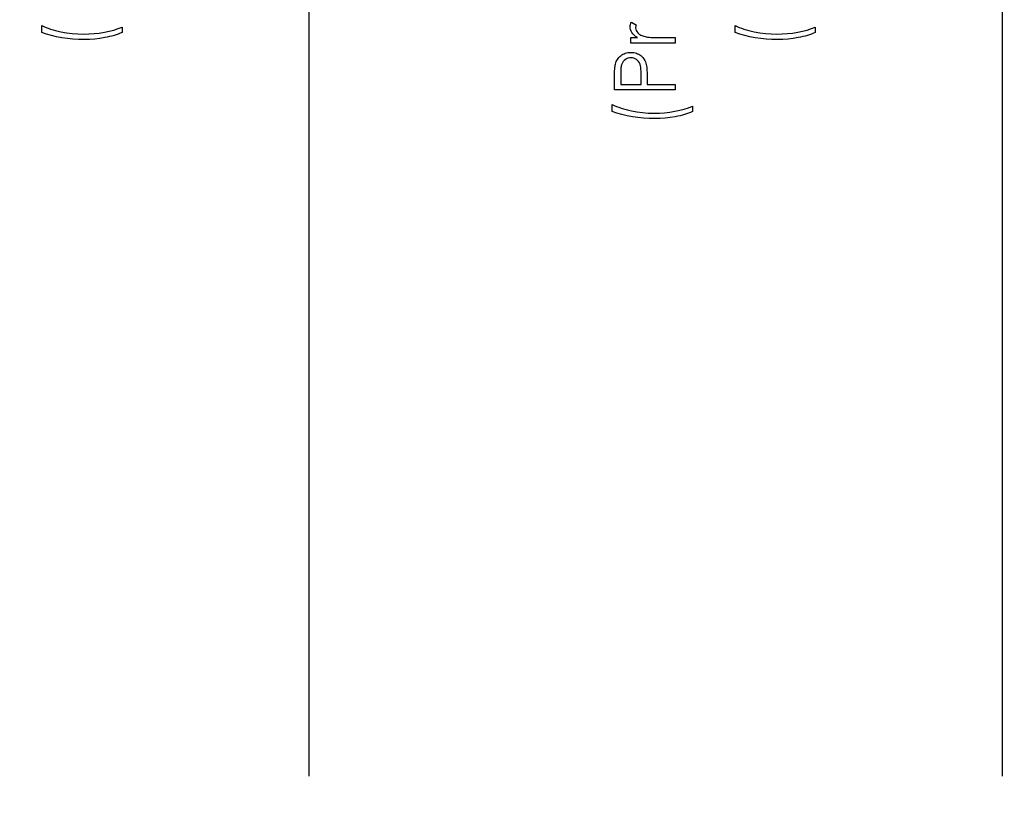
# Model space of a CAD drawing. Header units: inches. Extents: x 0.1 to 87.3, y 0.1 to 33.9.
# Tile 87 of 174: x 40.7 to 42.7, y 16.3 to 17.9. Entities that reach past the tile are written whole.
import ezdxf

# ---------------------------------------------------------------- set-up
doc = ezdxf.new("R2010")
doc.units = ezdxf.units.IN
doc.header["$MEASUREMENT"] = 0
doc.linetypes.add('CENTERX2', pattern=[0.8, 0.5, -0.1, 0.1, -0.1])
doc.layers.add('DIMENSIONS', color=171, linetype='Continuous')
doc.styles.add('SLDTEXTSTYLE0', font='TXT', dxfattribs={"width": 0.75})
doc.dimstyles.new('SLDDIMSTYLE7', dxfattribs={"dimtxt": 0.125, "dimasz": 0.13, "dimexe": 0, "dimexo": 0.0625, "dimgap": 0.03125, "dimtad": 0, "dimtih": 1, "dimtoh": 1, "dimdec": 1, "dimrnd": 1e-09, "dimzin": 12, "dimdsep": 46, "dimtxsty": 'SLDTEXTSTYLE0', "dimsah": 1, "dimcen": 0.09, "dimadec": 0, "dimazin": 3, "dimtfac": 1, "dimtdec": 1, "dimtofl": 0, "dimtmove": 0, "dimatfit": 3, "dimfxl": 1, "dimfrac": 2, "dimtolj": 1, "dimtzin": 12, "dimarcsym": 0})

# ---------------------------------------------------------------- blocks, each defined once
blk = doc.blocks.new('_D_10')
at = {"layer": 'DIMENSIONS'}
for p, q in [((2.8197, 20.8042), (2.8197, 14.5427)), ((48.3846, 20.3884), (48.3846, 14.5427)), ((2.8197, 14.6677), (27.4208, 14.6677)), ((48.3846, 14.6677), (27.7909, 14.6677))]:
    blk.add_line(p, q, dxfattribs=at)
for centre, start, end in [((27.6426, 14.655), 153.4349, 206.5651), ((27.569, 14.655), 333.4349, 26.5651)]:
    blk.add_arc(centre, 0.2219, start, end, dxfattribs=at)
for points in [[(2.8197, 14.6677), (2.9497, 14.6477), (2.9497, 14.6877)], [(48.3846, 14.6677), (48.2546, 14.6877), (48.2546, 14.6477)]]:
    blk.add_solid(points, dxfattribs=at)
at = {"layer": 'DIMENSIONS', "insert": (27.4442, 14.7169), "char_height": 0.125, "attachment_point": 1, "style": 'SLDTEXTSTYLE0'}
blk.add_mtext('45.6', dxfattribs=at)

msp = doc.modelspace()

# ---------------------------------------------------------------- linework, layer by layer
at = {"color": 7, "linetype": 'CENTERX2'}
msp.add_line((41.25957, 17.28335), (41.25957, 23.59335), dxfattribs=at)
at = {"color": 7, "linetype": 'Continuous'}
for p, q in [((41.25957, 16.36386), (41.25957, 20.59835)), ((42.68457, 16.36386), (42.68457, 20.59835))]:
    msp.add_line(p, q, dxfattribs=at)
at = {"color": 7, "linetype": 'Continuous', "flags": 128}
for points in [[(41.92096, 17.87133), (41.92095, 17.88255), (41.92095, 17.88255), (41.9344, 17.88255), (41.9344, 17.88255), (41.93069, 17.8851), (41.92754, 17.88773), (41.92493, 17.89041), (41.92288, 17.89316), (41.92133, 17.89599), (41.92023, 17.8989), (41.91958, 17.90183), (41.91935, 17.90483), (41.91935, 17.90483), (41.91955, 17.90716), (41.92013, 17.90956), (41.9211, 17.91204), (41.92248, 17.9146), (41.92248, 17.9146), (41.9322, 17.90844), (41.9322, 17.90844), (41.9315, 17.90681), (41.93097, 17.90531), (41.93067, 17.90393), (41.93057, 17.9027), (41.93057, 17.9027), (41.93087, 17.90002), (41.93177, 17.89737), (41.93325, 17.89479), (41.93535, 17.89224), (41.93663, 17.89101), (41.93808, 17.88986), (41.93971, 17.88881), (41.94149, 17.8878), (41.94341, 17.88688), (41.94554, 17.88603), (41.94782, 17.88525), (41.95025, 17.88455), (41.95025, 17.88455), (41.95243, 17.88407), (41.95513, 17.88367), (41.95829, 17.88332), (41.96197, 17.88305), (41.96613, 17.88282), (41.97081, 17.88267), (41.97594, 17.88257), (41.9816, 17.88255), (41.9816, 17.88255), (42.0123, 17.88255), (42.0123, 17.88255), (42.0123, 17.87133), (42.0123, 17.87133), (41.92095, 17.87133)], [(40.71001, 17.89296), (40.71, 17.90739), (40.71, 17.90739), (40.71431, 17.90543), (40.71882, 17.90358), (40.72347, 17.90183), (40.72831, 17.9002), (40.73334, 17.89862), (40.73852, 17.89717), (40.74391, 17.89582), (40.74944, 17.89457), (40.76081, 17.89246), (40.77235, 17.89096), (40.7841, 17.89006), (40.79599, 17.88976), (40.79599, 17.88976), (40.80701, 17.89001), (40.8178, 17.89071), (40.82842, 17.89191), (40.83881, 17.89359), (40.8488, 17.89569), (40.85819, 17.89817), (40.86693, 17.901), (40.87507, 17.90418), (40.87507, 17.90418), (40.87507, 17.89296), (40.87507, 17.89296), (40.87124, 17.89136), (40.86725, 17.88983), (40.8631, 17.88841), (40.85877, 17.88705), (40.85428, 17.88578), (40.84963, 17.88457), (40.84479, 17.88347), (40.83981, 17.88245), (40.82957, 17.88074), (40.81913, 17.87952), (40.80846, 17.87879), (40.79759, 17.87854), (40.79759, 17.87854), (40.78585, 17.87877), (40.77426, 17.87947), (40.76281, 17.88062), (40.75152, 17.88222), (40.74053, 17.88427), (40.72993, 17.88675), (40.71977, 17.88966), (40.71, 17.89296)], [(42.135, 17.89296), (42.135, 17.90739), (42.135, 17.90739), (42.13931, 17.90543), (42.14382, 17.90358), (42.14847, 17.90183), (42.15331, 17.9002), (42.15834, 17.89862), (42.16352, 17.89717), (42.16891, 17.89582), (42.17444, 17.89457), (42.18581, 17.89246), (42.19735, 17.89096), (42.2091, 17.89006), (42.22099, 17.88976), (42.22099, 17.88976), (42.23201, 17.89001), (42.2428, 17.89071), (42.25342, 17.89191), (42.26381, 17.89359), (42.2738, 17.89569), (42.28319, 17.89817), (42.29193, 17.901), (42.30007, 17.90418), (42.30007, 17.90418), (42.30007, 17.89296), (42.30007, 17.89296), (42.29624, 17.89136), (42.29225, 17.88983), (42.2881, 17.88841), (42.28377, 17.88705), (42.27928, 17.88578), (42.27463, 17.88457), (42.26979, 17.88347), (42.26481, 17.88245), (42.25457, 17.88074), (42.24413, 17.87952), (42.23346, 17.87879), (42.22259, 17.87854), (42.22259, 17.87854), (42.21085, 17.87877), (42.19926, 17.87947), (42.18781, 17.88062), (42.17652, 17.88222), (42.16553, 17.88427), (42.15493, 17.88675), (42.14477, 17.88966), (42.135, 17.89296)], [(41.8873, 17.77517), (41.8873, 17.79969), (41.8873, 17.79969), (41.88732, 17.80475), (41.88742, 17.80938), (41.88757, 17.81359), (41.88778, 17.81737), (41.88803, 17.8207), (41.88835, 17.82363), (41.88873, 17.82611), (41.88918, 17.82816), (41.88918, 17.82816), (41.88993, 17.83074), (41.89086, 17.83319), (41.89196, 17.83552), (41.89323, 17.83775), (41.89469, 17.83983), (41.89629, 17.84181), (41.89809, 17.84366), (41.90007, 17.84539), (41.9022, 17.84696), (41.90448, 17.84832), (41.90686, 17.84947), (41.90938, 17.85042), (41.91206, 17.85115), (41.91484, 17.85167), (41.91777, 17.852), (41.92083, 17.8521), (41.92083, 17.8521), (41.92391, 17.852), (41.92684, 17.85167), (41.92964, 17.85117), (41.9323, 17.85045), (41.93483, 17.84949), (41.9372, 17.84837), (41.93946, 17.84701), (41.94156, 17.84546), (41.94351, 17.84373), (41.94532, 17.84183), (41.94694, 17.83978), (41.9484, 17.83757), (41.94967, 17.8352), (41.9508, 17.83267), (41.95175, 17.82999), (41.95255, 17.82716), (41.95255, 17.82716), (41.95303, 17.8248), (41.95346, 17.82197), (41.95381, 17.81869), (41.95411, 17.81494), (41.95431, 17.81073), (41.95448, 17.80607), (41.95458, 17.80094), (41.95461, 17.79533), (41.95461, 17.79533), (41.95461, 17.78639), (41.95461, 17.78639), (42.0123, 17.78639), (42.0123, 17.78639), (42.0123, 17.77517), (42.0123, 17.77517), (41.8873, 17.77517)], [(41.90012, 17.78639), (41.94179, 17.78639), (41.94179, 17.78639), (41.94206, 17.80828), (41.94206, 17.80828), (41.94204, 17.81148), (41.94191, 17.81446), (41.94174, 17.81722), (41.94149, 17.81977), (41.94116, 17.82207), (41.94076, 17.82418), (41.94031, 17.82603), (41.93976, 17.82768), (41.93843, 17.83059), (41.93678, 17.83319), (41.93473, 17.83542), (41.93235, 17.83735), (41.92972, 17.8389), (41.92691, 17.84), (41.92398, 17.84065), (41.92088, 17.84088), (41.92088, 17.84088), (41.91787, 17.84065), (41.91497, 17.84), (41.91221, 17.8389), (41.90959, 17.83735), (41.90721, 17.83545), (41.9052, 17.83329), (41.90355, 17.83081), (41.90227, 17.82808), (41.90177, 17.82653), (41.90132, 17.82475), (41.90097, 17.82273), (41.90067, 17.8205), (41.90042, 17.81802), (41.90025, 17.81534), (41.90014, 17.81241), (41.90012, 17.80925), (41.90012, 17.80925), (41.90012, 17.78639)], [(41.8825, 17.7303), (41.88249, 17.74473), (41.88249, 17.74473), (41.8868, 17.74277), (41.89131, 17.74092), (41.89596, 17.73917), (41.9008, 17.73754), (41.90583, 17.73596), (41.91101, 17.73451), (41.9164, 17.73316), (41.92193, 17.73191), (41.9333, 17.7298), (41.94484, 17.7283), (41.95659, 17.7274), (41.96848, 17.7271), (41.96848, 17.7271), (41.9795, 17.72735), (41.99029, 17.72805), (42.00091, 17.72925), (42.0113, 17.73093), (42.02129, 17.73303), (42.03068, 17.73551), (42.03942, 17.73834), (42.04756, 17.74152), (42.04756, 17.74152), (42.04756, 17.7303), (42.04756, 17.7303), (42.04372, 17.7287), (42.03974, 17.72717), (42.03559, 17.72575), (42.03125, 17.72439), (42.02677, 17.72312), (42.02212, 17.72191), (42.01728, 17.72081), (42.0123, 17.71979), (42.00206, 17.71808), (41.99162, 17.71686), (41.98095, 17.71613), (41.97008, 17.71588), (41.97008, 17.71588), (41.95834, 17.71611), (41.94674, 17.71681), (41.9353, 17.71796), (41.92401, 17.71956), (41.91302, 17.72161), (41.90242, 17.72409), (41.89226, 17.727), (41.88249, 17.7303)]]:
    msp.add_lwpolyline(points, dxfattribs=at)

# ---------------------------------------------------------------- dimensions: what is measured, and where the dimension line sits
at = {"layer": 'DIMENSIONS'}
dim = msp.add_linear_dim(base=(2.81968, 14.66772), p1=(48.38457, 20.43835), p2=(2.81968, 20.85419), angle=0, text='(<>)', dimstyle='SLDDIMSTYLE7', dxfattribs=at)
dim.commit()
dim.dimension.update_dxf_attribs({"geometry": '_D_10', "text_midpoint": (27.60583, 14.66772), "dimtype": 160})

doc.saveas('drawing.dxf')
